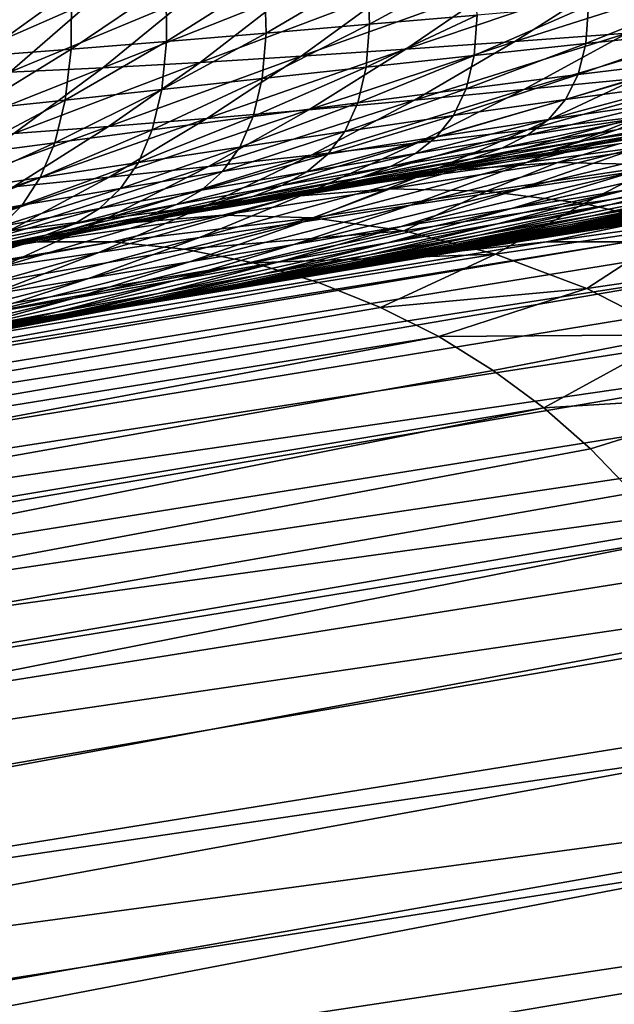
# Model space of a CAD drawing. Header units: metres. Extents: x -155 to 33, y -152 to 27.
# Tile 58 of 133: x -21.02 to -19.65, y -136.94 to -134.66. Entities that reach past the tile are written whole.
import ezdxf

# ---------------------------------------------------------------- set-up
doc = ezdxf.new("R2010")
doc.units = ezdxf.units.M
doc.layers.add('solid_12_401_042_XXX', color=7, linetype='CONTINUOUS')

msp = doc.modelspace()

# ---------------------------------------------------------------- linework, layer by layer
at = {"layer": 'solid_12_401_042_XXX'}
for points in [[(-20.451637, -134.694183, 11.484509), (-20.217066, -134.556213, 11.470466), (-20.45495, -134.570023, 11.013832)], [(-20.451637, -134.694183, 11.484509), (-20.212032, -134.673843, 11.92968), (-20.217066, -134.556213, 11.470466)], [(-20.212032, -134.673843, 11.92968), (-19.969566, -134.541458, 11.92317), (-20.217066, -134.556213, 11.470466)], [(-20.212032, -134.673843, 11.92968), (-19.963238, -134.652603, 12.370503), (-19.969566, -134.541458, 11.92317)], [(-19.87606, -134.713379, -12.427814), (-19.650991, -134.570023, -12.390536), (-19.382332, -134.556213, -12.82977)], [(-19.615389, -134.694168, -12.859877), (-19.87606, -134.713379, -12.427814), (-19.382332, -134.556213, -12.82977)], [(-20.682047, -134.713379, 11.035577), (-20.45495, -134.570023, 11.013832), (-20.683201, -134.582748, 10.553886)], [(-20.682047, -134.713379, 11.035577), (-20.451637, -134.694183, 11.484509), (-20.45495, -134.570023, 11.013832)], [(-20.127775, -134.731216, -11.991957), (-19.910265, -134.582748, -11.947337), (-19.650991, -134.570023, -12.390536)], [(-19.87606, -134.713379, -12.427814), (-20.127775, -134.731216, -11.991957), (-19.650991, -134.570023, -12.390536)], [(-21.11528, -134.747482, 10.128796), (-20.9018, -134.594162, 10.09125), (-21.110855, -134.604126, 9.626323)], [(-21.11528, -134.747482, 10.128796), (-20.903259, -134.731216, 10.583474), (-20.9018, -134.594162, 10.09125)], [(-20.903259, -134.731216, 10.583474), (-20.683201, -134.582748, 10.553886), (-20.9018, -134.594162, 10.09125)], [(-20.903259, -134.731216, 10.583474), (-20.682047, -134.713379, 11.035577), (-20.683201, -134.582748, 10.553886)], [(-20.604309, -134.761963, -11.111033), (-20.400562, -134.604126, -11.051307), (-20.160097, -134.594162, -11.500793)], [(-20.370495, -134.747482, -11.552898), (-20.604309, -134.761963, -11.111033), (-20.160097, -134.594162, -11.500793)], [(-20.370495, -134.747482, -11.552898), (-20.160097, -134.594162, -11.500793), (-19.910265, -134.582748, -11.947337)], [(-20.127775, -134.731216, -11.991957), (-20.370495, -134.747482, -11.552898), (-19.910265, -134.582748, -11.947337)], [(-21.250816, -134.792328, -9.777091), (-21.064026, -134.623337, -9.694012), (-20.853168, -134.618927, -10.145998)], [(-21.045078, -134.784637, -10.221262), (-21.250816, -134.792328, -9.777091), (-20.853168, -134.618927, -10.145998)], [(-21.045078, -134.784637, -10.221262), (-20.853168, -134.618927, -10.145998), (-20.632006, -134.612442, -10.598752)], [(-20.829554, -134.774414, -10.66626), (-21.045078, -134.784637, -10.221262), (-20.632006, -134.612442, -10.598752)], [(-20.829554, -134.774414, -10.66626), (-20.632006, -134.612442, -10.598752), (-20.400562, -134.604126, -11.051307)], [(-20.604309, -134.761963, -11.111033), (-20.829554, -134.774414, -10.66626), (-20.400562, -134.604126, -11.051307)], [(-19.711224, -134.718338, 13.223873), (-19.438143, -134.608261, 13.236781), (-19.705269, -134.630676, 12.806396)], [(-19.711224, -134.718338, 13.223873), (-19.443754, -134.690277, 13.64137), (-19.438143, -134.608261, 13.236781)], [(-19.969896, -134.746109, 12.800571), (-19.705269, -134.630676, 12.806396), (-19.963238, -134.652603, 12.370503)], [(-19.969896, -134.746109, 12.800571), (-19.711224, -134.718338, 13.223873), (-19.705269, -134.630676, 12.806396)], [(-20.219763, -134.773315, 12.372008), (-19.963238, -134.652603, 12.370503), (-20.212032, -134.673843, 11.92968)], [(-20.219763, -134.773315, 12.372008), (-19.969896, -134.746109, 12.800571), (-19.963238, -134.652603, 12.370503)], [(-20.693068, -134.825089, 11.501292), (-20.451637, -134.694183, 11.484509), (-20.682047, -134.713379, 11.035577)], [(-20.693068, -134.825089, 11.501292), (-20.460819, -134.799728, 11.938731), (-20.451637, -134.694183, 11.484509)], [(-20.460819, -134.799728, 11.938731), (-20.212032, -134.673843, 11.92968), (-20.451637, -134.694183, 11.484509)], [(-20.460819, -134.799728, 11.938731), (-20.219763, -134.773315, 12.372008), (-20.212032, -134.673843, 11.92968)], [(-20.10828, -134.849121, -12.468517), (-19.87606, -134.713379, -12.427814), (-19.615389, -134.694168, -12.859877)], [(-19.855097, -134.825089, -12.893188), (-20.10828, -134.849121, -12.468517), (-19.615389, -134.694168, -12.859877)], [(-19.855097, -134.825089, -12.893188), (-19.615389, -134.694168, -12.859877), (-19.345798, -134.673843, -13.287557)], [(-19.59338, -134.799728, -13.313658), (-19.855097, -134.825089, -12.893188), (-19.345798, -134.673843, -13.287557)], [(-19.729313, -134.790314, 13.62317), (-19.443754, -134.690277, 13.64137), (-19.711224, -134.718338, 13.223873)], [(-19.729313, -134.790314, 13.62317), (-19.461653, -134.757462, 14.027613), (-19.443754, -134.690277, 13.64137)], [(-20.916513, -134.849121, 11.060249), (-20.682047, -134.713379, 11.035577), (-20.903259, -134.731216, 10.583474)], [(-20.916513, -134.849121, 11.060249), (-20.693068, -134.825089, 11.501292), (-20.682047, -134.713379, 11.035577)], [(-20.352903, -134.871597, -12.040206), (-20.127775, -134.731216, -11.991957), (-19.87606, -134.713379, -12.427814)], [(-20.10828, -134.849121, -12.468517), (-20.352903, -134.871597, -12.040206), (-19.87606, -134.713379, -12.427814)], [(-21.131168, -134.871597, 10.616161), (-20.903259, -134.731216, 10.583474), (-21.11528, -134.747482, 10.128796)], [(-21.131168, -134.871597, 10.616161), (-20.916513, -134.849121, 11.060249), (-20.903259, -134.731216, 10.583474)], [(-20.588943, -134.892242, -11.608815), (-20.370495, -134.747482, -11.552898), (-20.127775, -134.731216, -11.991957)], [(-20.352903, -134.871597, -12.040206), (-20.588943, -134.892242, -11.608815), (-20.127775, -134.731216, -11.991957)], [(-19.988516, -134.82312, 13.212689), (-19.711224, -134.718338, 13.223873), (-19.969896, -134.746109, 12.800571)], [(-19.988516, -134.82312, 13.212689), (-19.729313, -134.790314, 13.62317), (-19.711224, -134.718338, 13.223873)], [(-21.035883, -134.927032, -10.737859), (-20.829554, -134.774414, -10.66626), (-20.604309, -134.761963, -11.111033)], [(-20.816494, -134.910797, -11.174726), (-21.035883, -134.927032, -10.737859), (-20.604309, -134.761963, -11.111033)], [(-20.816494, -134.910797, -11.174726), (-20.604309, -134.761963, -11.111033), (-20.370495, -134.747482, -11.552898)], [(-20.588943, -134.892242, -11.608815), (-20.816494, -134.910797, -11.174726), (-20.370495, -134.747482, -11.552898)], [(-20.239256, -134.855606, 12.796677), (-19.969896, -134.746109, 12.800571), (-20.219763, -134.773315, 12.372008)], [(-20.239256, -134.855606, 12.796677), (-19.988516, -134.82312, 13.212689), (-19.969896, -134.746109, 12.800571)], [(-19.758236, -134.84816, 14.003756), (-19.461653, -134.757462, 14.027613), (-19.729313, -134.790314, 13.62317)], [(-19.758236, -134.84816, 14.003756), (-19.490679, -134.811508, 14.39509), (-19.461653, -134.757462, 14.027613)], [(-21.246056, -134.940659, -10.300711), (-21.045078, -134.784637, -10.221262), (-20.829554, -134.774414, -10.66626)], [(-21.035883, -134.927032, -10.737859), (-21.246056, -134.940659, -10.300711), (-20.829554, -134.774414, -10.66626)], [(-20.481539, -134.887466, 12.375645), (-20.219763, -134.773315, 12.372008), (-20.460819, -134.799728, 11.938731)], [(-20.481539, -134.887466, 12.375645), (-20.239256, -134.855606, 12.796677), (-20.219763, -134.773315, 12.372008)], [(-19.846542, -134.918411, -13.342476), (-19.59338, -134.799728, -13.313658), (-19.323158, -134.773315, -13.729372)], [(-19.584066, -134.887466, -13.750963), (-19.846542, -134.918411, -13.342476), (-19.323158, -134.773315, -13.729372)], [(-20.715364, -134.918411, 11.950109), (-20.460819, -134.799728, 11.938731), (-20.693068, -134.825089, 11.501292)], [(-20.715364, -134.918411, 11.950109), (-20.481539, -134.887466, 12.375645), (-20.460819, -134.799728, 11.938731)], [(-20.100866, -134.948181, -12.929433), (-19.855097, -134.825089, -12.893188), (-19.59338, -134.799728, -13.313658)], [(-19.846542, -134.918411, -13.342476), (-20.100866, -134.948181, -12.929433), (-19.59338, -134.799728, -13.313658)], [(-20.017702, -134.885056, 13.606189), (-19.729313, -134.790314, 13.62317), (-19.988516, -134.82312, 13.212689)], [(-20.017702, -134.885056, 13.606189), (-19.758236, -134.84816, 14.003756), (-19.729313, -134.790314, 13.62317)], [(-20.940746, -134.948181, 11.520588), (-20.693068, -134.825089, 11.501292), (-20.916513, -134.849121, 11.060249)], [(-20.940746, -134.948181, 11.520588), (-20.715364, -134.918411, 11.950109), (-20.693068, -134.825089, 11.501292)], [(-20.347017, -134.976486, -12.512359), (-20.10828, -134.849121, -12.468517), (-19.855097, -134.825089, -12.893188)], [(-20.100866, -134.948181, -12.929433), (-20.347017, -134.976486, -12.512359), (-19.855097, -134.825089, -12.893188)], [(-20.269043, -134.92189, 13.20289), (-19.988516, -134.82312, 13.212689), (-20.239256, -134.855606, 12.796677)], [(-20.269043, -134.92189, 13.20289), (-20.017702, -134.885056, 13.606189), (-19.988516, -134.82312, 13.212689)], [(-19.797483, -134.89415, 14.365461), (-19.490679, -134.811508, 14.39509), (-19.758236, -134.84816, 14.003756)], [(-19.797483, -134.89415, 14.365461), (-19.529669, -134.854736, 14.744463), (-19.490679, -134.811508, 14.39509)], [(-21.157696, -134.976486, 11.087605), (-20.916513, -134.849121, 11.060249), (-21.131168, -134.871597, 10.616161)], [(-21.157696, -134.976486, 11.087605), (-20.940746, -134.948181, 11.520588), (-20.916513, -134.849121, 11.060249)], [(-20.584978, -135.003036, -12.091778), (-20.352903, -134.871597, -12.040206), (-20.10828, -134.849121, -12.468517)], [(-20.347017, -134.976486, -12.512359), (-20.584978, -135.003036, -12.091778), (-20.10828, -134.849121, -12.468517)], [(-20.05685, -134.934097, 13.980802), (-19.758236, -134.84816, 14.003756), (-20.017702, -134.885056, 13.606189)], [(-20.05685, -134.934097, 13.980802), (-19.797483, -134.89415, 14.365461), (-19.758236, -134.84816, 14.003756)], [(-20.814737, -135.027557, -11.668221), (-20.588943, -134.892242, -11.608815), (-20.352903, -134.871597, -12.040206)], [(-20.584978, -135.003036, -12.091778), (-20.814737, -135.027557, -11.668221), (-20.352903, -134.871597, -12.040206)], [(-20.512262, -134.958328, 12.794333), (-20.239256, -134.855606, 12.796677), (-20.481539, -134.887466, 12.375645)], [(-20.512262, -134.958328, 12.794333), (-20.269043, -134.92189, 13.20289), (-20.239256, -134.855606, 12.796677)], [(-19.848902, -134.994095, -13.774543), (-19.584066, -134.887466, -13.750963), (-19.313465, -134.855606, -14.154378)], [(-19.585989, -134.958328, -14.170774), (-19.848902, -134.994095, -13.774543), (-19.313465, -134.855606, -14.154378)], [(-19.846083, -134.930649, 14.708956), (-19.529669, -134.854736, 14.744463), (-19.797483, -134.89415, 14.365461)], [(-19.846083, -134.930649, 14.708956), (-19.579453, -134.889511, 15.074895), (-19.529669, -134.854736, 14.744463)], [(-21.036388, -135.049744, -11.242048), (-20.816494, -134.910797, -11.174726), (-20.588943, -134.892242, -11.608815)], [(-20.814737, -135.027557, -11.668221), (-21.036388, -135.049744, -11.242048), (-20.588943, -134.892242, -11.608815)], [(-20.747366, -134.994095, 12.380996), (-20.481539, -134.887466, 12.375645), (-20.715364, -134.918411, 11.950109)], [(-20.747366, -134.994095, 12.380996), (-20.512262, -134.958328, 12.794333), (-20.481539, -134.887466, 12.375645)], [(-20.308456, -134.974258, 13.590255), (-20.017702, -134.885056, 13.606189), (-20.269043, -134.92189, 13.20289)], [(-20.308456, -134.974258, 13.590255), (-20.05685, -134.934097, 13.980802), (-20.017702, -134.885056, 13.606189)], [(-20.105528, -134.97258, 14.336429), (-19.797483, -134.89415, 14.365461), (-20.05685, -134.934097, 13.980802)], [(-20.105528, -134.97258, 14.336429), (-19.846083, -134.930649, 14.708956), (-19.797483, -134.89415, 14.365461)], [(-20.104023, -135.028885, -13.373466), (-19.846542, -134.918411, -13.342476), (-19.584066, -134.887466, -13.750963)], [(-19.848902, -134.994095, -13.774543), (-20.104023, -135.028885, -13.373466), (-19.584066, -134.887466, -13.750963)], [(-19.905478, -134.960251, 15.033784), (-19.579453, -134.889511, 15.074895), (-19.846083, -134.930649, 14.708956)], [(-19.905478, -134.960251, 15.033784), (-19.640341, -134.91832, 15.387218), (-19.579453, -134.889511, 15.074895)], [(-19.712633, -134.943192, 15.682198), (-19.368336, -134.877762, 15.733909), (-19.640341, -134.91832, 15.387218)], [(-19.712633, -134.943192, 15.682198), (-19.443083, -134.902786, 16.017132), (-19.368336, -134.877762, 15.733909)], [(-21.250238, -135.069336, -10.813205), (-21.035883, -134.927032, -10.737859), (-20.816494, -134.910797, -11.174726)], [(-21.036388, -135.049744, -11.242048), (-21.250238, -135.069336, -10.813205), (-20.816494, -134.910797, -11.174726)], [(-20.974365, -135.028885, 11.963356), (-20.715364, -134.918411, 11.950109), (-20.940746, -134.948181, 11.520588)], [(-20.974365, -135.028885, 11.963356), (-20.747366, -134.994095, 12.380996), (-20.715364, -134.918411, 11.950109)], [(-20.552279, -135.014313, 13.194284), (-20.269043, -134.92189, 13.20289), (-20.512262, -134.958328, 12.794333)], [(-20.552279, -135.014313, 13.194284), (-20.308456, -134.974258, 13.590255), (-20.269043, -134.92189, 13.20289)], [(-20.351336, -135.062378, -12.968024), (-20.100866, -134.948181, -12.929433), (-19.846542, -134.918411, -13.342476)], [(-20.104023, -135.028885, -13.373466), (-20.351336, -135.062378, -12.968024), (-19.846542, -134.918411, -13.342476)], [(-19.975727, -134.985123, 15.340726), (-19.640341, -134.91832, 15.387218), (-19.905478, -134.960251, 15.033784)], [(-19.975727, -134.985123, 15.340726), (-19.712633, -134.943192, 15.682198), (-19.640341, -134.91832, 15.387218)], [(-19.861465, -135.053955, -14.188712), (-19.585989, -134.958328, -14.170774), (-19.315306, -134.921875, -14.561678)], [(-19.598465, -135.014313, -14.572528), (-19.861465, -135.053955, -14.188712), (-19.315306, -134.921875, -14.561678)], [(-19.796825, -134.965866, 15.960865), (-19.443083, -134.902786, 16.017132), (-19.712633, -134.943192, 15.682198)], [(-19.796825, -134.965866, 15.960865), (-19.530031, -134.926086, 16.285086), (-19.443083, -134.902786, 16.017132)], [(-20.356939, -135.01503, 13.958554), (-20.05685, -134.934097, 13.980802), (-20.308456, -134.974258, 13.590255)], [(-20.356939, -135.01503, 13.958554), (-20.105528, -134.97258, 14.336429), (-20.05685, -134.934097, 13.980802)], [(-20.163677, -135.00322, 14.673979), (-19.846083, -134.930649, 14.708956), (-20.105528, -134.97258, 14.336429)], [(-20.163677, -135.00322, 14.673979), (-19.905478, -134.960251, 15.033784), (-19.846083, -134.930649, 14.708956)], [(-20.057268, -135.007217, 15.630646), (-19.712633, -134.943192, 15.682198), (-19.975727, -134.985123, 15.340726)], [(-20.057268, -135.007217, 15.630646), (-19.796825, -134.965866, 15.960865), (-19.712633, -134.943192, 15.682198)], [(-19.893349, -134.98764, 16.224712), (-19.530031, -134.926086, 16.285086), (-19.796825, -134.965866, 15.960865)], [(-19.893349, -134.98764, 16.224712), (-19.635223, -134.950424, 16.530848), (-19.530031, -134.926086, 16.285086)], [(-19.776613, -134.993896, 16.733261), (-19.388943, -134.933517, 16.80377), (-19.635223, -134.950424, 16.530848)], [(-19.776613, -134.993896, 16.733261), (-19.539747, -134.999207, 16.995623), (-19.388943, -134.933517, 16.80377)], [(-21.193274, -135.062378, 11.541901), (-20.940746, -134.948181, 11.520588), (-21.157696, -134.976486, 11.087605)], [(-21.193274, -135.062378, 11.541901), (-20.974365, -135.028885, 11.963356), (-20.940746, -134.948181, 11.520588)], [(-20.788322, -135.053955, 12.793325), (-20.512262, -134.958328, 12.794333), (-20.747366, -134.994095, 12.380996)], [(-20.788322, -135.053955, 12.793325), (-20.552279, -135.014313, 13.194284), (-20.512262, -134.958328, 12.794333)], [(-20.590824, -135.094299, -12.558708), (-20.347017, -134.976486, -12.512359), (-20.100866, -134.948181, -12.929433)], [(-20.351336, -135.062378, -12.968024), (-20.590824, -135.094299, -12.558708), (-20.100866, -134.948181, -12.929433)], [(-20.2323, -135.028305, 14.993038), (-19.905478, -134.960251, 15.033784), (-20.163677, -135.00322, 14.673979)], [(-20.2323, -135.028305, 14.993038), (-19.975727, -134.985123, 15.340726), (-19.905478, -134.960251, 15.033784)], [(-20.150728, -135.028091, 15.904677), (-19.796825, -134.965866, 15.960865), (-20.057268, -135.007217, 15.630646)], [(-20.150728, -135.028091, 15.904677), (-19.893349, -134.98764, 16.224712), (-19.796825, -134.965866, 15.960865)], [(-20.117025, -135.092865, -13.799827), (-19.848902, -134.994095, -13.774543), (-19.585989, -134.958328, -14.170774)], [(-19.861465, -135.053955, -14.188712), (-20.117025, -135.092865, -13.799827), (-19.585989, -134.958328, -14.170774)], [(-20.009163, -135.011124, 16.466202), (-19.635223, -134.950424, 16.530848), (-19.893349, -134.98764, 16.224712)], [(-20.009163, -135.011124, 16.466202), (-19.776613, -134.993896, 16.733261), (-19.635223, -134.950424, 16.530848)], [(-20.822475, -135.124313, -12.146008), (-20.584978, -135.003036, -12.091778), (-20.347017, -134.976486, -12.512359)], [(-20.590824, -135.094299, -12.558708), (-20.822475, -135.124313, -12.146008), (-20.347017, -134.976486, -12.512359)], [(-20.600935, -135.057632, 13.575141), (-20.308456, -134.974258, 13.590255), (-20.552279, -135.014313, 13.194284)], [(-20.600935, -135.057632, 13.575141), (-20.356939, -135.01503, 13.958554), (-20.308456, -134.974258, 13.590255)], [(-20.415014, -135.046951, 14.308044), (-20.105528, -134.97258, 14.336429), (-20.356939, -135.01503, 13.958554)], [(-20.415014, -135.046951, 14.308044), (-20.163677, -135.00322, 14.673979), (-20.105528, -134.97258, 14.336429)], [(-20.311609, -135.049896, 15.294466), (-19.975727, -134.985123, 15.340726), (-20.2323, -135.028305, 14.993038)], [(-20.311609, -135.049896, 15.294466), (-20.057268, -135.007217, 15.630646), (-19.975727, -134.985123, 15.340726)], [(-20.256756, -135.048874, 16.164379), (-19.893349, -134.98764, 16.224712), (-20.150728, -135.028091, 15.904677)], [(-20.256756, -135.048874, 16.164379), (-20.009163, -135.011124, 16.466202), (-19.893349, -134.98764, 16.224712)], [(-19.883532, -135.100113, -14.584444), (-19.598465, -135.014313, -14.572528), (-19.328045, -134.974258, -14.950834)], [(-19.620871, -135.057632, -14.955827), (-19.883532, -135.100113, -14.584444), (-19.328045, -134.974258, -14.950834)], [(-19.653711, -135.09111, -15.320876), (-19.351139, -135.015015, -15.321592), (-19.07439, -134.97258, -15.681324)], [(-19.385096, -135.046951, -15.674244), (-19.653711, -135.09111, -15.320876), (-19.07439, -134.97258, -15.681324)], [(-21.046288, -135.152145, -11.730417), (-20.814737, -135.027557, -11.668221), (-20.584978, -135.003036, -12.091778)], [(-20.822475, -135.124313, -12.146008), (-21.046288, -135.152145, -11.730417), (-20.584978, -135.003036, -12.091778)], [(-21.016594, -135.092865, 12.38782), (-20.747366, -134.994095, 12.380996), (-20.974365, -135.028885, 11.963356)], [(-21.016594, -135.092865, 12.38782), (-20.788322, -135.053955, 12.793325), (-20.747366, -134.994095, 12.380996)], [(-20.482283, -135.072403, 14.639465), (-20.163677, -135.00322, 14.673979), (-20.415014, -135.046951, 14.308044)], [(-20.482283, -135.072403, 14.639465), (-20.2323, -135.028305, 14.993038), (-20.163677, -135.00322, 14.673979)], [(-20.402174, -135.069824, 15.579227), (-20.057268, -135.007217, 15.630646), (-20.311609, -135.049896, 15.294466)], [(-20.402174, -135.069824, 15.579227), (-20.150728, -135.028091, 15.904677), (-20.057268, -135.007217, 15.630646)], [(-20.383102, -135.071899, 16.401554), (-20.009163, -135.011124, 16.466202), (-20.256756, -135.048874, 16.164379)], [(-20.383102, -135.071899, 16.401554), (-20.164276, -135.054733, 16.662741), (-20.009163, -135.011124, 16.466202)], [(-20.365128, -135.130737, -13.406316), (-20.104023, -135.028885, -13.373466), (-19.848902, -134.994095, -13.774543)], [(-20.117025, -135.092865, -13.799827), (-20.365128, -135.130737, -13.406316), (-19.848902, -134.994095, -13.774543)], [(-20.164276, -135.054733, 16.662741), (-19.776613, -134.993896, 16.733261), (-20.009163, -135.011124, 16.466202)], [(-20.164276, -135.054733, 16.662741), (-19.941566, -135.060318, 16.920137), (-19.776613, -134.993896, 16.733261)], [(-19.941566, -135.060318, 16.920137), (-19.539747, -134.999207, 16.995623), (-19.776613, -134.993896, 16.733261)], [(-19.941566, -135.060318, 16.920137), (-19.716137, -135.089066, 17.172264), (-19.539747, -134.999207, 16.995623)], [(-19.716137, -135.089066, 17.172264), (-19.299665, -135.027359, 17.251909), (-19.539747, -134.999207, 16.995623)], [(-19.696999, -135.117172, -15.667814), (-19.385096, -135.046951, -15.674244), (-19.10924, -135.00322, -16.022068)], [(-19.429462, -135.072403, -16.009501), (-19.696999, -135.117172, -15.667814), (-19.10924, -135.00322, -16.022068)], [(-21.262348, -135.177475, -11.312278), (-21.036388, -135.049744, -11.242048), (-20.814737, -135.027557, -11.668221)], [(-21.046288, -135.152145, -11.730417), (-21.262348, -135.177475, -11.312278), (-20.814737, -135.027557, -11.668221)], [(-21.237108, -135.130737, 11.978212), (-20.974365, -135.028885, 11.963356), (-21.193274, -135.062378, 11.541901)], [(-21.237108, -135.130737, 11.978212), (-21.016594, -135.092865, 12.38782), (-20.974365, -135.028885, 11.963356)], [(-20.837492, -135.100113, 13.18661), (-20.552279, -135.014313, 13.194284), (-20.788322, -135.053955, 12.793325)], [(-20.837492, -135.100113, 13.18661), (-20.600935, -135.057632, 13.575141), (-20.552279, -135.014313, 13.194284)], [(-20.658749, -135.09111, 13.937077), (-20.356939, -135.01503, 13.958554), (-20.600935, -135.057632, 13.575141)], [(-20.658749, -135.09111, 13.937077), (-20.415014, -135.046951, 14.308044), (-20.356939, -135.01503, 13.958554)], [(-20.605757, -135.167252, -13.008626), (-20.351336, -135.062378, -12.968024), (-20.104023, -135.028885, -13.373466)], [(-20.365128, -135.130737, -13.406316), (-20.605757, -135.167252, -13.008626), (-20.104023, -135.028885, -13.373466)], [(-20.559782, -135.093628, 14.952604), (-20.2323, -135.028305, 14.993038), (-20.482283, -135.072403, 14.639465)], [(-20.559782, -135.093628, 14.952604), (-20.311609, -135.049896, 15.294466), (-20.2323, -135.028305, 14.993038)], [(-20.504858, -135.089493, 15.848586), (-20.150728, -135.028091, 15.904677), (-20.402174, -135.069824, 15.579227)], [(-20.504858, -135.089493, 15.848586), (-20.256756, -135.048874, 16.164379), (-20.150728, -135.028091, 15.904677)], [(-20.139103, -135.142151, -14.207845), (-19.861465, -135.053955, -14.188712), (-19.598465, -135.014313, -14.572528)], [(-19.883532, -135.100113, -14.584444), (-20.139103, -135.142151, -14.207845), (-19.598465, -135.014313, -14.572528)], [(-19.915634, -135.135406, -14.961845), (-19.620871, -135.057632, -14.955827), (-19.351139, -135.015015, -15.321592)], [(-19.653711, -135.09111, -15.320876), (-19.915634, -135.135406, -14.961845), (-19.351139, -135.015015, -15.321592)], [(-19.750496, -135.138138, -15.997384), (-19.429462, -135.072403, -16.009501), (-19.155806, -135.02829, -16.345085)], [(-19.485291, -135.093628, -16.327219), (-19.750496, -135.138138, -15.997384), (-19.155806, -135.02829, -16.345085)], [(-19.716137, -135.089066, 17.172264), (-19.488619, -135.141937, 17.418518), (-19.299665, -135.027359, 17.251909)], [(-21.066618, -135.142151, 12.793362), (-20.788322, -135.053955, 12.793325), (-21.016594, -135.092865, 12.38782)], [(-21.066618, -135.142151, 12.793362), (-20.837492, -135.100113, 13.18661), (-20.788322, -135.053955, 12.793325)], [(-20.895416, -135.135406, 13.56092), (-20.600935, -135.057632, 13.575141), (-20.837492, -135.100113, 13.18661)], [(-20.895416, -135.135406, 13.56092), (-20.658749, -135.09111, 13.937077), (-20.600935, -135.057632, 13.575141)], [(-20.72574, -135.117172, 14.280228), (-20.415014, -135.046951, 14.308044), (-20.658749, -135.09111, 13.937077)], [(-20.72574, -135.117172, 14.280228), (-20.482283, -135.072403, 14.639465), (-20.415014, -135.046951, 14.308044)], [(-20.647879, -135.112595, 15.2484), (-20.311609, -135.049896, 15.294466), (-20.559782, -135.093628, 14.952604)], [(-20.647879, -135.112595, 15.2484), (-20.402174, -135.069824, 15.579227), (-20.311609, -135.049896, 15.294466)], [(-20.620171, -135.109741, 16.104053), (-20.256756, -135.048874, 16.164379), (-20.504858, -135.089493, 15.848586)], [(-20.620171, -135.109741, 16.104053), (-20.383102, -135.071899, 16.401554), (-20.256756, -135.048874, 16.164379)], [(-20.55201, -135.116013, 16.592234), (-20.164276, -135.054733, 16.662741), (-20.383102, -135.071899, 16.401554)], [(-20.55201, -135.116013, 16.592234), (-20.343493, -135.122162, 16.844673), (-20.164276, -135.054733, 16.662741)], [(-20.387566, -135.183411, -13.826431), (-20.117025, -135.092865, -13.799827), (-19.861465, -135.053955, -14.188712)], [(-20.139103, -135.142151, -14.207845), (-20.387566, -135.183411, -13.826431), (-19.861465, -135.053955, -14.188712)], [(-20.343493, -135.122162, 16.844673), (-19.941566, -135.060318, 16.920137), (-20.164276, -135.054733, 16.662741)], [(-20.170818, -135.17952, -14.597529), (-19.883532, -135.100113, -14.584444), (-19.620871, -135.057632, -14.955827)], [(-19.915634, -135.135406, -14.961845), (-20.170818, -135.17952, -14.597529), (-19.620871, -135.057632, -14.955827)], [(-19.95771, -135.162277, -15.320932), (-19.653711, -135.09111, -15.320876), (-19.385096, -135.046951, -15.674244)], [(-19.696999, -135.117172, -15.667814), (-19.95771, -135.162277, -15.320932), (-19.385096, -135.046951, -15.674244)], [(-19.815277, -135.156189, -16.309647), (-19.485291, -135.093628, -16.327219), (-19.214243, -135.049896, -16.651245)], [(-19.552881, -135.112595, -16.628363), (-19.815277, -135.156189, -16.309647), (-19.214243, -135.049896, -16.651245)], [(-19.726166, -135.149994, -17.185686), (-19.369013, -135.089493, -17.217319), (-19.099825, -135.048859, -17.515343)], [(-19.46652, -135.109726, -17.480099), (-19.726166, -135.149994, -17.185686), (-19.099825, -135.048859, -17.515343)], [(-20.838902, -135.202103, -12.607209), (-20.590824, -135.094299, -12.558708), (-20.351336, -135.062378, -12.968024)], [(-20.605757, -135.167252, -13.008626), (-20.838902, -135.202103, -12.607209), (-20.351336, -135.062378, -12.968024)], [(-20.801727, -135.138138, 14.60535), (-20.482283, -135.072403, 14.639465), (-20.72574, -135.117172, 14.280228)], [(-20.801727, -135.138138, 14.60535), (-20.559782, -135.093628, 14.952604), (-20.482283, -135.072403, 14.639465)], [(-20.757055, -135.132767, 16.33691), (-20.383102, -135.071899, 16.401554), (-20.620171, -135.109741, 16.104053)], [(-20.757055, -135.132767, 16.33691), (-20.55201, -135.116013, 16.592234), (-20.383102, -135.071899, 16.401554)], [(-20.747459, -135.131012, 15.527972), (-20.402174, -135.069824, 15.579227), (-20.647879, -135.112595, 15.2484)], [(-20.747459, -135.131012, 15.527972), (-20.504858, -135.089493, 15.848586), (-20.402174, -135.069824, 15.579227)], [(-20.343493, -135.122162, 16.844673), (-20.13274, -135.151688, 17.092646), (-19.941566, -135.060318, 16.920137)], [(-20.13274, -135.151688, 17.092646), (-19.716137, -135.089066, 17.172264), (-19.941566, -135.060318, 16.920137)], [(-20.009893, -135.183151, -15.661939), (-19.696999, -135.117172, -15.667814), (-19.429462, -135.072403, -16.009501)], [(-19.750496, -135.138138, -15.997384), (-20.009893, -135.183151, -15.661939), (-19.429462, -135.072403, -16.009501)], [(-19.892056, -135.173248, -16.605753), (-19.552881, -135.112595, -16.628363), (-19.285053, -135.069824, -16.941549)], [(-19.633043, -135.131012, -16.91411), (-19.892056, -135.173248, -16.605753), (-19.285053, -135.069824, -16.941549)], [(-19.833158, -135.170242, -17.444839), (-19.46652, -135.109726, -17.480099), (-19.209597, -135.071899, -17.76063)], [(-19.587105, -135.132767, -17.721798), (-19.833158, -135.170242, -17.444839), (-19.209597, -135.071899, -17.76063)], [(-21.288322, -135.183411, 12.395799), (-21.016594, -135.092865, 12.38782), (-21.237108, -135.130737, 11.978212)], [(-21.288322, -135.183411, 12.395799), (-21.066618, -135.142151, 12.793362), (-21.016594, -135.092865, 12.38782)], [(-21.125, -135.17952, 13.179952), (-20.837492, -135.100113, 13.18661), (-21.066618, -135.142151, 12.793362)], [(-21.125, -135.17952, 13.179952), (-20.895416, -135.135406, 13.56092), (-20.837492, -135.100113, 13.18661)], [(-21.064554, -135.234955, -12.202518), (-20.822475, -135.124313, -12.146008), (-20.590824, -135.094299, -12.558708)], [(-20.838902, -135.202103, -12.607209), (-21.064554, -135.234955, -12.202518), (-20.590824, -135.094299, -12.558708)], [(-20.962034, -135.162277, 13.916272), (-20.658749, -135.09111, 13.937077), (-20.895416, -135.135406, 13.56092)], [(-20.962034, -135.162277, 13.916272), (-20.72574, -135.117172, 14.280228), (-20.658749, -135.09111, 13.937077)], [(-20.887783, -135.156189, 14.912429), (-20.559782, -135.093628, 14.952604), (-20.801727, -135.138138, 14.60535)], [(-20.887783, -135.156189, 14.912429), (-20.647879, -135.112595, 15.2484), (-20.559782, -135.093628, 14.952604)], [(-20.858997, -135.149994, 15.792519), (-20.504858, -135.089493, 15.848586), (-20.747459, -135.131012, 15.527972)], [(-20.858997, -135.149994, 15.792519), (-20.620171, -135.109741, 16.104053), (-20.504858, -135.089493, 15.848586)], [(-20.628902, -135.223587, -13.44061), (-20.365128, -135.130737, -13.406316), (-20.117025, -135.092865, -13.799827)], [(-20.387566, -135.183411, -13.826431), (-20.628902, -135.223587, -13.44061), (-20.117025, -135.092865, -13.799827)], [(-20.419245, -135.22316, -14.228289), (-20.139103, -135.142151, -14.207845), (-19.883532, -135.100113, -14.584444)], [(-20.170818, -135.17952, -14.597529), (-20.419245, -135.22316, -14.228289), (-19.883532, -135.100113, -14.584444)], [(-20.212063, -135.207458, -14.968761), (-19.915634, -135.135406, -14.961845), (-19.653711, -135.09111, -15.320876)], [(-19.95771, -135.162277, -15.320932), (-20.212063, -135.207458, -14.968761), (-19.653711, -135.09111, -15.320876)], [(-20.13274, -135.151688, 17.092646), (-19.920441, -135.205612, 17.335478), (-19.716137, -135.089066, 17.172264)], [(-20.072166, -135.200348, -15.985641), (-19.750496, -135.138138, -15.997384), (-19.485291, -135.093628, -16.327219)], [(-19.815277, -135.156189, -16.309647), (-20.072166, -135.200348, -15.985641), (-19.485291, -135.093628, -16.327219)], [(-19.981045, -135.190704, -16.886709), (-19.633043, -135.131012, -16.91411), (-19.369013, -135.089493, -17.217319)], [(-19.726166, -135.149994, -17.185686), (-19.981045, -135.190704, -16.886709), (-19.369013, -135.089493, -17.217319)], [(-19.920441, -135.205612, 17.335478), (-19.488619, -135.141937, 17.418518), (-19.716137, -135.089066, 17.172264)], [(-21.282713, -135.265518, -11.795008), (-21.046288, -135.152145, -11.730417), (-20.822475, -135.124313, -12.146008)], [(-21.064554, -135.234955, -12.202518), (-21.282713, -135.265518, -11.795008), (-20.822475, -135.124313, -12.146008)], [(-21.037495, -135.183167, 14.252894), (-20.72574, -135.117172, 14.280228), (-20.962034, -135.162277, 13.916272)], [(-21.037495, -135.183167, 14.252894), (-20.801727, -135.138138, 14.60535), (-20.72574, -135.117172, 14.280228)], [(-20.984701, -135.173248, 15.20257), (-20.647879, -135.112595, 15.2484), (-20.887783, -135.156189, 14.912429)], [(-20.984701, -135.173248, 15.20257), (-20.747459, -135.131012, 15.527972), (-20.647879, -135.112595, 15.2484)], [(-20.983524, -135.170242, 16.043718), (-20.620171, -135.109741, 16.104053), (-20.858997, -135.149994, 15.792519)], [(-20.983524, -135.170242, 16.043718), (-20.757055, -135.132767, 16.33691), (-20.620171, -135.109741, 16.104053)], [(-20.98052, -135.177628, 16.452229), (-20.55201, -135.116013, 16.592234), (-20.757055, -135.132767, 16.33691)], [(-20.98052, -135.177628, 16.452229), (-20.807095, -135.177109, 16.676506), (-20.55201, -135.116013, 16.592234)], [(-20.807095, -135.177109, 16.676506), (-20.343493, -135.122162, 16.844673), (-20.55201, -135.116013, 16.592234)], [(-20.807095, -135.177109, 16.676506), (-20.640764, -135.19426, 16.887774), (-20.343493, -135.122162, 16.844673)], [(-20.640764, -135.19426, 16.887774), (-20.13274, -135.151688, 17.092646), (-20.343493, -135.122162, 16.844673)], [(-20.262892, -135.228439, -15.321645), (-19.95771, -135.162277, -15.320932), (-19.696999, -135.117172, -15.667814)], [(-20.009893, -135.183151, -15.661939), (-20.262892, -135.228439, -15.321645), (-19.696999, -135.117172, -15.667814)], [(-20.145979, -135.216003, -16.29244), (-19.815277, -135.156189, -16.309647), (-19.552881, -135.112595, -16.628363)], [(-19.892056, -135.173248, -16.605753), (-20.145979, -135.216003, -16.29244), (-19.552881, -135.112595, -16.628363)], [(-20.083168, -135.209625, -17.154015), (-19.726166, -135.149994, -17.185686), (-19.46652, -135.109726, -17.480099)], [(-19.833158, -135.170242, -17.444839), (-20.083168, -135.209625, -17.154015), (-19.46652, -135.109726, -17.480099)], [(-19.802151, -135.177628, -17.852165), (-19.587105, -135.132767, -17.721798), (-19.365021, -135.116013, -17.962452)], [(-19.613754, -135.177109, -18.064001), (-19.802151, -135.177628, -17.852165), (-19.365021, -135.116013, -17.962452)], [(-21.212988, -135.209625, 15.736424), (-20.858997, -135.149994, 15.792519), (-21.092762, -135.190704, 15.476757)], [(-21.212988, -135.209625, 15.736424), (-20.983524, -135.170242, 16.043718), (-20.858997, -135.149994, 15.792519)], [(-21.191622, -135.207458, 13.547478), (-20.895416, -135.135406, 13.56092), (-21.125, -135.17952, 13.179952)], [(-21.191622, -135.207458, 13.547478), (-20.962034, -135.162277, 13.916272), (-20.895416, -135.135406, 13.56092)], [(-20.983524, -135.170242, 16.043718), (-21.161276, -135.198502, 16.218941), (-20.757055, -135.132767, 16.33691)], [(-20.98052, -135.177628, 16.452229), (-20.757055, -135.132767, 16.33691), (-21.161276, -135.198502, 16.218941)], [(-21.121836, -135.200363, 14.571559), (-20.801727, -135.138138, 14.60535), (-21.037495, -135.183167, 14.252894)], [(-21.121836, -135.200363, 14.571559), (-20.887783, -135.156189, 14.912429), (-20.801727, -135.138138, 14.60535)], [(-21.092762, -135.190704, 15.476757), (-20.747459, -135.131012, 15.527972), (-20.984701, -135.173248, 15.20257)], [(-21.092762, -135.190704, 15.476757), (-20.858997, -135.149994, 15.792519), (-20.747459, -135.131012, 15.527972)], [(-20.863102, -135.26236, -13.050788), (-20.605757, -135.167252, -13.008626), (-20.365128, -135.130737, -13.406316)], [(-20.628902, -135.223587, -13.44061), (-20.863102, -135.26236, -13.050788), (-20.365128, -135.130737, -13.406316)], [(-20.660892, -135.265991, -13.854486), (-20.387566, -135.183411, -13.826431), (-20.139103, -135.142151, -14.207845)], [(-20.419245, -135.22316, -14.228289), (-20.660892, -135.265991, -13.854486), (-20.139103, -135.142151, -14.207845)], [(-20.460012, -135.252411, -14.611636), (-20.170818, -135.17952, -14.597529), (-19.915634, -135.135406, -14.961845)], [(-20.212063, -135.207458, -14.968761), (-20.460012, -135.252411, -14.611636), (-19.915634, -135.135406, -14.961845)], [(-20.328794, -135.248932, -16.859249), (-19.981045, -135.190704, -16.886709), (-19.726166, -135.149994, -17.185686)], [(-20.083168, -135.209625, -17.154015), (-20.328794, -135.248932, -16.859249), (-19.726166, -135.149994, -17.185686)], [(-20.32357, -135.244873, -15.656516), (-20.009893, -135.183151, -15.661939), (-19.750496, -135.138138, -15.997384)], [(-20.072166, -135.200348, -15.985641), (-20.32357, -135.244873, -15.656516), (-19.750496, -135.138138, -15.997384)], [(-20.231247, -135.231735, -16.583206), (-19.892056, -135.173248, -16.605753), (-19.633043, -135.131012, -16.91411)], [(-19.981045, -135.190704, -16.886709), (-20.231247, -135.231735, -16.583206), (-19.633043, -135.131012, -16.91411)], [(-19.587105, -135.132767, -17.721798), (-19.998476, -135.198502, -17.631844), (-19.833158, -135.170242, -17.444839)], [(-19.802151, -135.177628, -17.852165), (-19.998476, -135.198502, -17.631844), (-19.587105, -135.132767, -17.721798)], [(-19.920441, -135.205612, 17.335478), (-19.709167, -135.28511, 17.570349), (-19.488619, -135.141937, 17.418518)], [(-19.709167, -135.28511, 17.570349), (-19.261581, -135.220016, 17.656155), (-19.488619, -135.141937, 17.418518)], [(-20.983524, -135.170242, 16.043718), (-21.403233, -135.240219, 15.891452), (-21.161276, -135.198502, 16.218941)], [(-21.212988, -135.209625, 15.736424), (-21.403233, -135.240219, 15.891452), (-20.983524, -135.170242, 16.043718)], [(-21.321547, -135.231735, 15.156799), (-20.984701, -135.173248, 15.20257), (-21.216526, -135.216003, 14.872571)], [(-21.321547, -135.231735, 15.156799), (-21.092762, -135.190704, 15.476757), (-20.984701, -135.173248, 15.20257)], [(-21.266546, -135.228439, 13.896042), (-20.962034, -135.162277, 13.916272), (-21.191622, -135.207458, 13.547478)], [(-21.266546, -135.228439, 13.896042), (-21.037495, -135.183167, 14.252894), (-20.962034, -135.162277, 13.916272)], [(-21.216526, -135.216003, 14.872571), (-20.887783, -135.156189, 14.912429), (-21.121836, -135.200363, 14.571559)], [(-21.216526, -135.216003, 14.872571), (-20.984701, -135.173248, 15.20257), (-20.887783, -135.156189, 14.912429)], [(-21.090157, -135.299423, -12.657379), (-20.838902, -135.202103, -12.607209), (-20.605757, -135.167252, -13.008626)], [(-20.863102, -135.26236, -13.050788), (-21.090157, -135.299423, -12.657379), (-20.605757, -135.167252, -13.008626)], [(-20.640764, -135.19426, 16.887774), (-20.481501, -135.225952, 17.082844), (-20.13274, -135.151688, 17.092646)], [(-20.509871, -135.273682, -14.976439), (-20.212063, -135.207458, -14.968761), (-19.95771, -135.162277, -15.320932)], [(-20.262892, -135.228439, -15.321645), (-20.509871, -135.273682, -14.976439), (-19.95771, -135.162277, -15.320932)], [(-20.481501, -135.225952, 17.082844), (-19.920441, -135.205612, 17.335478), (-20.13274, -135.151688, 17.092646)], [(-20.476706, -135.272949, -16.275314), (-20.145979, -135.216003, -16.29244), (-19.892056, -135.173248, -16.605753)], [(-20.231247, -135.231735, -16.583206), (-20.476706, -135.272949, -16.275314), (-19.892056, -135.173248, -16.605753)], [(-20.394749, -135.259094, -15.974363), (-20.072166, -135.200348, -15.985641), (-19.815277, -135.156189, -16.309647)], [(-20.145979, -135.216003, -16.29244), (-20.394749, -135.259094, -15.974363), (-19.815277, -135.156189, -16.309647)], [(-19.833158, -135.170242, -17.444839), (-19.998476, -135.198502, -17.631844), (-20.246923, -135.237793, -17.340332)], [(-19.833158, -135.170242, -17.444839), (-20.246923, -135.237793, -17.340332), (-20.083168, -135.209625, -17.154015)], [(-29.496016, -136.740265, 15.533172), (-20.640764, -135.19426, 16.887774), (-20.807095, -135.177109, 16.676506)], [(-29.496016, -136.740265, 15.533172), (-20.807095, -135.177109, 16.676506), (-29.453247, -136.629517, 15.170537)], [(-29.496016, -136.740265, 15.533172), (-20.481501, -135.225952, 17.082844), (-20.640764, -135.19426, 16.887774)], [(-29.453247, -136.629517, 15.170537), (-20.807095, -135.177109, 16.676506), (-20.98052, -135.177628, 16.452229)], [(-29.453247, -136.629517, 15.170537), (-20.98052, -135.177628, 16.452229), (-21.161276, -135.198502, 16.218941)], [(-28.346159, -136.640839, -17.207056), (-28.310905, -136.588745, -16.79714), (-19.613754, -135.177109, -18.064001)], [(-28.346159, -136.640839, -17.207056), (-19.613754, -135.177109, -18.064001), (-19.433327, -135.19426, -18.263348)], [(-28.346159, -136.640839, -17.207056), (-19.433327, -135.19426, -18.263348), (-19.261063, -135.225952, -18.447021)], [(-19.613754, -135.177109, -18.064001), (-28.310905, -136.588745, -16.79714), (-19.802151, -135.177628, -17.852165)], [(-19.802151, -135.177628, -17.852165), (-28.310905, -136.588745, -16.79714), (-28.247429, -136.577911, -16.803503)], [(-19.802151, -135.177628, -17.852165), (-28.247429, -136.577911, -16.803503), (-19.998476, -135.198502, -17.631844)], [(-20.895748, -135.307709, -13.476488), (-20.628902, -135.223587, -13.44061), (-20.387566, -135.183411, -13.826431)], [(-20.660892, -135.265991, -13.854486), (-20.895748, -135.307709, -13.476488), (-20.387566, -135.183411, -13.826431)], [(-20.701538, -135.296829, -14.249878), (-20.419245, -135.22316, -14.228289), (-20.170818, -135.17952, -14.597529)], [(-20.460012, -135.252411, -14.611636), (-20.701538, -135.296829, -14.249878), (-20.170818, -135.17952, -14.597529)], [(-20.570068, -135.288086, -16.560568), (-20.231247, -135.231735, -16.583206), (-19.981045, -135.190704, -16.886709)], [(-20.328794, -135.248932, -16.859249), (-20.570068, -135.288086, -16.560568), (-19.981045, -135.190704, -16.886709)], [(-20.569008, -135.289505, -15.322896), (-20.262892, -135.228439, -15.321645), (-20.009893, -135.183151, -15.661939)], [(-20.32357, -135.244873, -15.656516), (-20.569008, -135.289505, -15.322896), (-20.009893, -135.183151, -15.661939)], [(-20.246923, -135.237793, -17.340332), (-19.998476, -135.198502, -17.631844), (-28.247429, -136.577911, -16.803503)], [(-21.310059, -135.334457, -12.260798), (-21.064554, -135.234955, -12.202518), (-20.838902, -135.202103, -12.607209)], [(-21.090157, -135.299423, -12.657379), (-21.310059, -135.334457, -12.260798), (-20.838902, -135.202103, -12.607209)], [(-20.75079, -135.318649, -14.626612), (-20.460012, -135.252411, -14.611636), (-20.212063, -135.207458, -14.968761)], [(-20.509871, -135.273682, -14.976439), (-20.75079, -135.318649, -14.626612), (-20.212063, -135.207458, -14.968761)], [(-20.717361, -135.314209, -15.963188), (-20.394749, -135.259094, -15.974363), (-20.145979, -135.216003, -16.29244)], [(-20.476706, -135.272949, -16.275314), (-20.717361, -135.314209, -15.963188), (-20.145979, -135.216003, -16.29244)], [(-20.638361, -135.302338, -15.651665), (-20.32357, -135.244873, -15.656516), (-20.072166, -135.200348, -15.985641)], [(-20.394749, -135.259094, -15.974363), (-20.638361, -135.302338, -15.651665), (-20.072166, -135.200348, -15.985641)], [(-20.083168, -135.209625, -17.154015), (-20.246923, -135.237793, -17.340332), (-20.483986, -135.275269, -17.055531)], [(-20.083168, -135.209625, -17.154015), (-20.483986, -135.275269, -17.055531), (-20.328794, -135.248932, -16.859249)], [(-20.481501, -135.225952, 17.082844), (-20.330084, -135.271561, 17.265488), (-19.920441, -135.205612, 17.335478)], [(-20.330084, -135.271561, 17.265488), (-20.186779, -135.329269, 17.435843), (-19.920441, -135.205612, 17.335478)], [(-20.186779, -135.329269, 17.435843), (-19.709167, -135.28511, 17.570349), (-19.920441, -135.205612, 17.335478)], [(-29.523602, -136.92662, 15.883187), (-20.330084, -135.271561, 17.265488), (-20.481501, -135.225952, 17.082844)], [(-29.523602, -136.92662, 15.883187), (-20.481501, -135.225952, 17.082844), (-29.496016, -136.740265, 15.533172)], [(-28.363167, -136.785904, -17.622301), (-19.261063, -135.225952, -18.447021), (-19.097473, -135.271545, -18.618841)], [(-28.363167, -136.785904, -17.622301), (-28.346159, -136.640839, -17.207056), (-19.261063, -135.225952, -18.447021)], [(-20.483986, -135.275269, -17.055531), (-20.246923, -135.237793, -17.340332), (-28.247429, -136.577911, -16.803503)], [(-21.1238, -135.348022, -13.094662), (-20.863102, -135.26236, -13.050788), (-20.628902, -135.223587, -13.44061)], [(-20.895748, -135.307709, -13.476488), (-21.1238, -135.348022, -13.094662), (-20.628902, -135.223587, -13.44061)], [(-20.936621, -135.340454, -13.883807), (-20.660892, -135.265991, -13.854486), (-20.419245, -135.22316, -14.228289)], [(-20.701538, -135.296829, -14.249878), (-20.936621, -135.340454, -13.883807), (-20.419245, -135.22316, -14.228289)], [(-20.808773, -135.334015, -14.984742), (-20.509871, -135.273682, -14.976439), (-20.262892, -135.228439, -15.321645)], [(-20.569008, -135.289505, -15.322896), (-20.808773, -135.334015, -14.984742), (-20.262892, -135.228439, -15.321645)], [(-20.806938, -135.327026, -16.258072), (-20.476706, -135.272949, -16.275314), (-20.231247, -135.231735, -16.583206)], [(-20.570068, -135.288086, -16.560568), (-20.806938, -135.327026, -16.258072), (-20.231247, -135.231735, -16.583206)], [(-19.709167, -135.28511, 17.570349), (-19.500103, -135.392731, 17.796257), (-19.261581, -135.220016, 17.656155)], [(-21.345036, -135.386627, -12.70938), (-21.090157, -135.299423, -12.657379), (-20.863102, -135.26236, -13.050788)], [(-21.1238, -135.348022, -13.094662), (-21.345036, -135.386627, -12.70938), (-20.863102, -135.26236, -13.050788)], [(-20.985622, -135.363068, -14.27244), (-20.701538, -135.296829, -14.249878), (-20.460012, -135.252411, -14.611636)], [(-20.75079, -135.318649, -14.626612), (-20.985622, -135.363068, -14.27244), (-20.460012, -135.252411, -14.611636)], [(-20.953196, -135.355362, -15.646937), (-20.638361, -135.302338, -15.651665), (-20.394749, -135.259094, -15.974363)], [(-20.717361, -135.314209, -15.963188), (-20.953196, -135.355362, -15.646937), (-20.394749, -135.259094, -15.974363)], [(-20.876448, -135.345535, -15.324824), (-20.569008, -135.289505, -15.322896), (-20.32357, -135.244873, -15.656516)], [(-20.638361, -135.302338, -15.651665), (-20.876448, -135.345535, -15.324824), (-20.32357, -135.244873, -15.656516)], [(-20.328794, -135.248932, -16.859249), (-20.483986, -135.275269, -17.055531), (-20.709684, -135.310944, -16.777443)], [(-20.328794, -135.248932, -16.859249), (-20.709684, -135.310944, -16.777443), (-20.570068, -135.288086, -16.560568)], [(-29.523602, -136.92662, 15.883187), (-20.186779, -135.329269, 17.435843), (-20.330084, -135.271561, 17.265488)], [(-28.363167, -136.785904, -17.622301), (-19.097473, -135.271545, -18.618841), (-18.942816, -135.329254, -18.778961)], [(-20.709684, -135.310944, -16.777443), (-20.483986, -135.275269, -17.055531), (-28.247429, -136.577911, -16.803503)], [(-21.165243, -135.38295, -13.513749), (-20.895748, -135.307709, -13.476488), (-20.660892, -135.265991, -13.854486)], [(-20.936621, -135.340454, -13.883807), (-21.165243, -135.38295, -13.513749), (-20.660892, -135.265991, -13.854486)], [(-21.042822, -135.378174, -14.642298), (-20.75079, -135.318649, -14.626612), (-20.509871, -135.273682, -14.976439)], [(-20.808773, -135.334015, -14.984742), (-21.042822, -135.378174, -14.642298), (-20.509871, -135.273682, -14.976439)], [(-21.039351, -135.365677, -15.951861), (-20.717361, -135.314209, -15.963188), (-20.476706, -135.272949, -16.275314)], [(-20.806938, -135.327026, -16.258072), (-21.039351, -135.365677, -15.951861), (-20.476706, -135.272949, -16.275314)], [(-20.186779, -135.329269, 17.435843), (-20.051874, -135.396896, 17.592875), (-19.709167, -135.28511, 17.570349)], [(-20.051874, -135.396896, 17.592875), (-19.500103, -135.392731, 17.796257), (-19.709167, -135.28511, 17.570349)], [(-21.387388, -135.424057, -13.14003), (-21.1238, -135.348022, -13.094662), (-20.895748, -135.307709, -13.476488)], [(-21.165243, -135.38295, -13.513749), (-21.387388, -135.424057, -13.14003), (-20.895748, -135.307709, -13.476488)], [(-21.214348, -135.406662, -13.914204), (-20.936621, -135.340454, -13.883807), (-20.701538, -135.296829, -14.249878)], [(-20.985622, -135.363068, -14.27244), (-21.214348, -135.406662, -13.914204), (-20.701538, -135.296829, -14.249878)], [(-21.183945, -135.396286, -15.326901), (-20.876448, -135.345535, -15.324824), (-20.638361, -135.302338, -15.651665)], [(-20.953196, -135.355362, -15.646937), (-21.183945, -135.396286, -15.326901), (-20.638361, -135.302338, -15.651665)], [(-20.570068, -135.288086, -16.560568), (-20.923239, -135.344681, -16.506432), (-21.125751, -135.376678, -16.242018)], [(-20.570068, -135.288086, -16.560568), (-21.125751, -135.376678, -16.242018), (-20.806938, -135.327026, -16.258072)], [(-21.109213, -135.388489, -14.99383), (-20.808773, -135.334015, -14.984742), (-20.569008, -135.289505, -15.322896)], [(-20.876448, -135.345535, -15.324824), (-21.109213, -135.388489, -14.99383), (-20.569008, -135.289505, -15.322896)], [(-20.570068, -135.288086, -16.560568), (-20.709684, -135.310944, -16.777443), (-20.923239, -135.344681, -16.506432)], [(-29.523602, -136.92662, 15.883187), (-20.051874, -135.396896, 17.592875), (-20.186779, -135.329269, 17.435843)], [(-28.363167, -136.785904, -17.622301), (-18.942816, -135.329254, -18.778961), (-18.797453, -135.396866, -18.926369)], [(-20.923239, -135.344681, -16.506432), (-20.709684, -135.310944, -16.777443), (-28.247429, -136.577911, -16.803503)], [(-20.806938, -135.327026, -16.258072), (-21.125751, -135.376678, -16.242018), (-21.319519, -135.407272, -15.983189)], [(-20.806938, -135.327026, -16.258072), (-21.319519, -135.407272, -15.983189), (-21.039351, -135.365677, -15.951861)], [(-21.271128, -135.421753, -14.295799), (-20.985622, -135.363068, -14.27244), (-20.75079, -135.318649, -14.626612)], [(-21.042822, -135.378174, -14.642298), (-21.271128, -135.421753, -14.295799), (-20.75079, -135.318649, -14.626612)], [(-21.267275, -135.403946, -15.642026), (-20.953196, -135.355362, -15.646937), (-20.717361, -135.314209, -15.963188)], [(-21.039351, -135.365677, -15.951861), (-21.267275, -135.403946, -15.642026), (-20.717361, -135.314209, -15.963188)], [(-21.125751, -135.376678, -16.242018), (-20.923239, -135.344681, -16.506432), (-28.247429, -136.577911, -16.803503)], [(-21.490557, -135.441757, -15.32876), (-21.183945, -135.396286, -15.326901), (-20.953196, -135.355362, -15.646937)], [(-21.267275, -135.403946, -15.642026), (-21.490557, -135.441757, -15.32876), (-20.953196, -135.355362, -15.646937)], [(-21.436943, -135.449158, -13.552185), (-21.165243, -135.38295, -13.513749), (-20.936621, -135.340454, -13.883807)], [(-21.214348, -135.406662, -13.914204), (-21.436943, -135.449158, -13.552185), (-20.936621, -135.340454, -13.883807)], [(-21.409731, -135.436829, -15.003091), (-21.109213, -135.388489, -14.99383), (-20.876448, -135.345535, -15.324824)], [(-21.183945, -135.396286, -15.326901), (-21.409731, -135.436829, -15.003091), (-20.876448, -135.345535, -15.324824)], [(-21.336615, -135.431015, -14.658879), (-21.042822, -135.378174, -14.642298), (-20.808773, -135.334015, -14.984742)], [(-21.109213, -135.388489, -14.99383), (-21.336615, -135.431015, -14.658879), (-20.808773, -135.334015, -14.984742)], [(-21.493664, -135.464493, -13.945483), (-21.214348, -135.406662, -13.914204), (-20.985622, -135.363068, -14.27244)], [(-21.271128, -135.421753, -14.295799), (-21.493664, -135.464493, -13.945483), (-20.985622, -135.363068, -14.27244)], [(-29.533192, -137.182098, 16.197556), (-19.925817, -135.474869, 17.738626), (-20.051874, -135.396896, 17.592875)], [(-29.533192, -137.182098, 16.197556), (-20.051874, -135.396896, 17.592875), (-29.523602, -136.92662, 15.883187)], [(-28.360933, -137.028198, -18.011299), (-28.363167, -136.785904, -17.622301), (-18.797453, -135.396866, -18.926369)], [(-28.360933, -137.028198, -18.011299), (-18.797453, -135.396866, -18.926369), (-18.661692, -135.474854, -19.063129)], [(-20.051874, -135.396896, 17.592875), (-19.925817, -135.474869, 17.738626), (-19.500103, -135.392731, 17.796257)], [(-19.925817, -135.474869, 17.738626), (-19.808517, -135.561417, 17.871572), (-19.500103, -135.392731, 17.796257)], [(-19.808517, -135.561417, 17.871572), (-19.297245, -135.530991, 18.009262), (-19.500103, -135.392731, 17.796257)], [(-29.533192, -137.182098, 16.197556), (-19.808517, -135.561417, 17.871572), (-19.925817, -135.474869, 17.738626)], [(-28.360933, -137.028198, -18.011299), (-18.661692, -135.474854, -19.063129), (-18.535545, -135.561386, -19.187712)], [(-19.808517, -135.561417, 17.871572), (-19.700706, -135.656372, 17.992136), (-19.297245, -135.530991, 18.009262)], [(-19.700706, -135.656372, 17.992136), (-19.60273, -135.758743, 18.100554), (-19.297245, -135.530991, 18.009262)], [(-29.523178, -137.494919, 16.454916), (-19.808517, -135.561417, 17.871572), (-29.533192, -137.182098, 16.197556)], [(-29.523178, -137.494919, 16.454916), (-19.700706, -135.656372, 17.992136), (-19.808517, -135.561417, 17.871572)], [(-28.360933, -137.028198, -18.011299), (-18.535545, -135.561386, -19.187712), (-18.419714, -135.656326, -19.300596)], [(-29.523178, -137.494919, 16.454916), (-19.60273, -135.758743, 18.100554), (-19.700706, -135.656372, 17.992136)], [(-28.338125, -137.355057, -18.339344), (-28.360933, -137.028198, -18.011299), (-18.419714, -135.656326, -19.300596)], [(-28.338125, -137.355057, -18.339344), (-18.419714, -135.656326, -19.300596), (-18.314524, -135.758713, -19.402042)], [(-29.523178, -137.494919, 16.454916), (-19.514896, -135.867004, 18.1966), (-19.60273, -135.758743, 18.100554)], [(-28.338125, -137.355057, -18.339344), (-18.314524, -135.758713, -19.402042), (-18.220297, -135.866974, -19.491842)], [(-29.495193, -137.843796, 16.643354), (-19.514896, -135.867004, 18.1966), (-29.523178, -137.494919, 16.454916)], [(-29.495193, -137.843796, 16.643354), (-19.37215, -136.097855, 18.351765), (-19.514896, -135.867004, 18.1966)], [(-28.296467, -137.741821, -18.581659), (-28.338125, -137.355057, -18.339344), (-18.220297, -135.866974, -19.491842)], [(-28.296467, -137.741821, -18.581659), (-18.220297, -135.866974, -19.491842), (-18.067238, -136.097794, -19.636843)], [(-29.495193, -137.843796, 16.643354), (-19.272375, -136.342651, 18.458408), (-19.37215, -136.097855, 18.351765)], [(-28.296467, -137.741821, -18.581659), (-18.067238, -136.097794, -19.636843), (-17.960379, -136.342575, -19.736391)], [(-29.452072, -138.205719, 16.756245), (-19.272375, -136.342651, 18.458408), (-29.495193, -137.843796, 16.643354)], [(-29.452072, -138.205719, 16.756245), (-19.214262, -136.594742, 18.519451), (-19.272375, -136.342651, 18.458408)], [(-28.240574, -138.154007, -18.725677), (-28.296467, -137.741821, -18.581659), (-17.960379, -136.342575, -19.736391)], [(-28.240574, -138.154007, -18.725677), (-17.960379, -136.342575, -19.736391), (-17.898205, -136.594666, -19.793316)], [(-20.605637, -140.032364, -19.537008), (-15.451069, -136.452393, -20.055555), (-14.876585, -136.359802, -20.113348)], [(-20.605637, -140.032364, -19.537008), (-14.876585, -136.359802, -20.113348), (-14.606578, -139.547409, -20.140511)], [(-20.605637, -140.032364, -19.537008), (-16.040398, -136.547577, -19.996269), (-15.451069, -136.452393, -20.055555)], [(-20.605637, -140.032364, -19.537008), (-16.644985, -136.645462, -19.935448), (-16.040398, -136.547577, -19.996269)], [(-29.491842, -138.566086, 16.782682), (-19.196388, -136.845856, 18.538698), (-19.214262, -136.594742, 18.519451)], [(-29.452072, -138.205719, 16.756245), (-29.491842, -138.566086, 16.782682), (-19.214262, -136.594742, 18.519451)], [(-28.240574, -138.154007, -18.725677), (-17.898205, -136.594666, -19.793316), (-17.879036, -136.845856, -19.811302)], [(-20.605637, -140.032364, -19.537008), (-17.264519, -136.745972, -19.873123), (-16.644985, -136.645462, -19.935448)], [(-20.605637, -140.032364, -19.537008), (-17.879036, -136.845856, -19.811302), (-17.264519, -136.745972, -19.873123)], [(-21.894827, -140.032089, 18.078445), (-19.196388, -136.845856, 18.538698), (-29.491842, -138.566086, 16.782682)], [(-28.270725, -138.566086, -18.765905), (-28.240574, -138.154007, -18.725677), (-17.879036, -136.845856, -19.811302)], [(-26.445715, -140.586426, -18.949499), (-28.270725, -138.566086, -18.765905), (-17.879036, -136.845856, -19.811302)], [(-26.445715, -140.586426, -18.949499), (-17.879036, -136.845856, -19.811302), (-20.605637, -140.032364, -19.537008)], [(-21.894827, -140.032089, 18.078445), (-15.951885, -139.547195, 19.092087), (-19.196388, -136.845856, 18.538698)]]:
    msp.add_3dface(points, dxfattribs=at)

doc.saveas('drawing.dxf')
